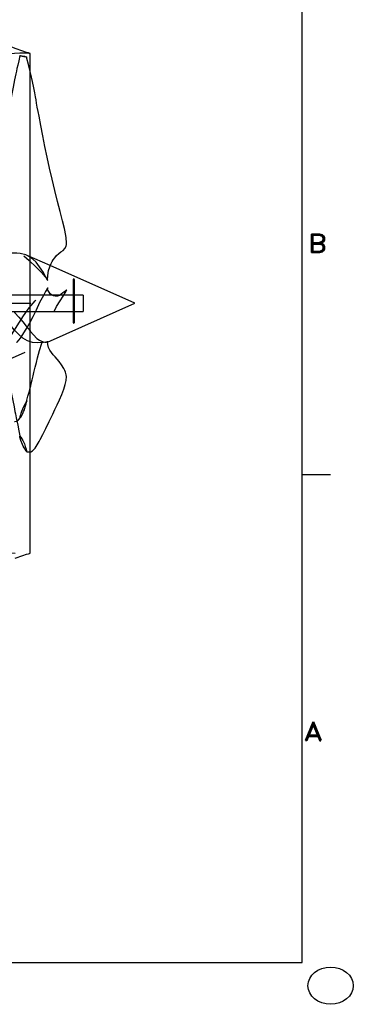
# Model space of a CAD drawing. Extents: x -181 to 162, y 84 to 272.
# Tile 38 of 85: x 0 to 10, y 84 to 114. Entities that reach past the tile are written whole.
import ezdxf
from ezdxf.enums import TextEntityAlignment as Align

# ---------------------------------------------------------------- set-up
doc = ezdxf.new("R2010")
doc.units = 0
doc.header["$LTSCALE"] = 1.5
doc.header["$MEASUREMENT"] = 0
doc.linetypes.add('CENTER', pattern=[2, 1.25, -0.25, 0.25, -0.25])
doc.linetypes.add('SLDHIDDEN0', pattern=[1.905, 1.27, -0.635])
doc.layers.get('0').update_dxf_attribs({"linetype": 'CONTINUOUS'})
doc.layers.get('DEFPOINTS').update_dxf_attribs({"linetype": 'CONTINUOUS'})
for name, color, linetype in [('DIM', 1, 'CONTINUOUS'), ('DUCT', 30, 'CONTINUOUS'), ('HULL', 7, 'CONTINUOUS'), ('TAIL', 140, 'CONTINUOUS'), ('TTLBOX', 111, 'CONTINUOUS')]:
    doc.layers.add(name, color=color, linetype=linetype)
doc.styles.add('ENGR', font='Romans', dxfattribs={"oblique": 15})
doc.styles.add('ROMAND', font='Romand', dxfattribs={"height": 0.1})
doc.dimstyles.get("Standard").update_dxf_attribs({"dimtxt": 0.18, "dimasz": 0.18, "dimexe": 0.18, "dimexo": 0.0625, "dimgap": 0.09, "dimtad": 0, "dimtih": 1, "dimtoh": 1, "dimdec": 4, "dimzin": 0, "dimtxsty": 'STANDARD', "dimcen": 0.09, "dimazin": 3, "dimtfac": 1, "dimtdec": 4, "dimtofl": 0, "dimtmove": 0, "dimatfit": 3, "dimtolj": 1, "dimtzin": 0})

# ---------------------------------------------------------------- blocks, each defined once
blk = doc.blocks.new('BORDER')
at = {"layer": 'TTLBOX'}
for p, q in [((0, 0), (0, 15.75)), ((0, 2.625), (0.125, 2.625)), ((-20.75, 0), (0, 0))]:
    blk.add_line(p, q, dxfattribs=at)
blk.add_circle((0.125, -0.125), 0.1, dxfattribs=at)
at = {"layer": 'TTLBOX', "style": 'ROMAND'}
for s, p in [('B', (0.0669, 3.8197)), ('A', (0.0478, 1.1947))]:
    blk.add_text(s, height=0.1, dxfattribs=at).set_placement(p, align=Align.CENTER)
blk = doc.blocks.new('BBORDER')
at = {"layer": 'TTLBOX', "xscale": 0.7619047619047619, "yscale": 0.625, "zscale": 0.7619047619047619}
blk.add_blockref('BORDER', (0, 0), dxfattribs=at)
blk = doc.blocks.new('*D13')
at = {"color": 0, "linetype": 'BYBLOCK'}
for start, end in [(36.0828, 54.4378), (5.5622, 24.2706)]:
    blk.add_arc((-66.612, 105.266), 11.129, start, end, dxfattribs=at)
for points in [[(-60.237, 114.168), (-60.042, 114.471), (-61.047, 114.904)], [(-55.355, 106.353), (-55.715, 106.336), (-55.482, 105.266)]]:
    blk.add_solid(points, dxfattribs=at)
at = {"layer": 'DEFPOINTS', "color": 0, "linetype": 'BYBLOCK'}
for p in [(-60.173, 116.418), (-56.154, 109.072), (-100.578, 105.266), (-66.612, 105.266), (0.489, 105.266)]:
    blk.add_point(p, dxfattribs=at)
at = {"color": 0, "linetype": 'BYBLOCK', "insert": (-56.973, 110.831), "char_height": 0.9, "attachment_point": 5, "style": 'ENGR'}
blk.add_mtext('\\A1;60°', dxfattribs=at)
blk = doc.blocks.new('*D14')
at = {"color": 0, "linetype": 'BYBLOCK'}
for p, q in [((-46.001, 114.101), (-53.514, 123.522)), ((-47.049, 105.266), (-62.306, 105.266))]:
    blk.add_line(p, q, dxfattribs=at)
for centre, radius, start, end in [((-38.956, 105.266), 23.215, 128.9046, 153.9462), ((-38.956, 105.266), 23.215, 154.6242, 179.6668), ((-66.612, 105.266), 11.169, 335.7097, 354.4574), ((-66.612, 105.266), 11.169, 305.5426, 323.9394)]:
    blk.add_arc(centre, radius, start, end, dxfattribs=at)
for points in [[(-53.549, 123.35), (-53.521, 123.314), (-53.43, 123.417)], [(-62.148, 105.401), (-62.193, 105.401), (-62.171, 105.266)], [(-55.675, 104.196), (-55.315, 104.179), (-55.443, 105.266)], [(-60.022, 96.027), (-60.217, 96.33), (-61.027, 95.594)]]:
    blk.add_solid(points, dxfattribs=at)
at = {"layer": 'DEFPOINTS', "color": 0, "linetype": 'BYBLOCK'}
for p in [(-58.137, 118.344), (-45.943, 114.027), (-100.578, 105.266), (-66.612, 105.266), (-46.956, 105.266), (-38.956, 105.266), (-38.956, 105.266), (0.489, 105.266), (-58.056, 98.087), (-60.173, 94.114)]:
    blk.add_point(p, dxfattribs=at)
at = {"color": 0, "linetype": 'BYBLOCK', "attachment_point": 5, "style": 'ENGR'}
for s, insert, char_height in [('\\A1;51.4286°', (-59.872, 115.339), 0.1125), ('\\A1;60°', (-56.939, 99.682), 0.9)]:
    blk.add_mtext(s, dxfattribs=dict(at, insert=insert, char_height=char_height))

msp = doc.modelspace()

# ---------------------------------------------------------------- linework, layer by layer
at = {"layer": 'DUCT', "linetype": 'CONTINUOUS'}
msp.add_line((0.4681, 97.70598), (0.4681, 112.82595), dxfattribs=at)
at = {"layer": 'DUCT', "linetype": 'SLDHIDDEN0'}
for p, q in [((1.06948, 106.40561), (0.37512, 106.71476)), ((-1.4244, 103.01597), (0.99227, 104.09194))]:
    msp.add_line(p, q, dxfattribs=at)
at = {"layer": 'DUCT', "linetype": 'SLDHIDDEN0', "flags": 128}
for points in [[(0.4681, 112.82595), (0.4681, 112.82595), (0.4681, 112.82595), (0.46809, 112.82594), (0.46809, 112.82594), (0.46808, 112.82594), (0.46804, 112.82593), (0.46794, 112.82593), (0.46763, 112.82595), (0.46675, 112.82607), (0.46454, 112.82642), (0.46049, 112.82707), (0.45478, 112.82784), (0.44618, 112.82876), (0.42847, 112.83065), (0.38843, 112.83377), (0.30835, 112.83695), (0.14819, 112.83561), (-0.17166, 112.81698), (-0.49182, 112.806), (-0.81165, 112.82337), (-1.2337, 112.88848), (-1.64627, 112.99849), (-2.04532, 113.15077), (-2.47766, 113.35545), (-2.89197, 113.59453), (-3.28369, 113.86901), (-3.52583, 114.07161), (-3.74948, 114.29439), (-3.85627, 114.42069), (-3.95286, 114.55491), (-4.03242, 114.69982), (-4.05648, 114.77602), (-4.05787, 114.79578)], [(0.15498, 112.76306), (0.11946, 112.60804), (0.08974, 112.4784), (0.06588, 112.3743), (0.04777, 112.2951), (0.02974, 112.21468), (-0.00913, 112.03073), (-0.05075, 111.8111), (-0.0861, 111.61105), (-0.11702, 111.43227), (-0.144, 111.27668), (-0.16713, 111.14437), (-0.20409, 110.93144), (-0.24771, 110.67753), (-0.30033, 110.38357), (-0.36257, 110.04905), (-0.43145, 109.68742), (-0.50459, 109.33162), (-0.56161, 109.06949), (-0.61629, 108.8093), (-0.67083, 108.55254), (-0.72521, 108.29906), (-0.77599, 108.04771), (-0.81553, 107.8242), (-0.84102, 107.64407), (-0.85547, 107.50346), (-0.85954, 107.44896), (-0.86272, 107.37965), (-0.86028, 107.26798), (-0.83891, 107.15164), (-0.79279, 107.06052), (-0.73596, 106.99608), (-0.67715, 106.94511), (-0.60445, 106.88724), (-0.52246, 106.81616), (-0.52183, 106.81552)], [(0.36302, 112.71283), (0.36302, 112.71283), (0.36302, 112.71283), (0.36302, 112.71283), (0.363, 112.71283), (0.36216, 112.71307), (0.36164, 112.71322), (0.36034, 112.71357), (0.35813, 112.71416), (0.35424, 112.71514), (0.35065, 112.716), (0.34673, 112.7169), (0.31318, 112.7239), (0.28343, 112.72977), (0.25606, 112.73533), (0.23129, 112.74076), (0.20578, 112.74637), (0.18305, 112.75133), (0.17237, 112.75367), (0.16384, 112.75562), (0.15649, 112.75751), (0.15404, 112.75839), (0.15391, 112.75882), (0.15525, 112.75902), (0.15598, 112.75906), (0.15688, 112.7591), (0.15797, 112.75912), (0.15919, 112.75912), (0.16118, 112.7591), (0.16339, 112.75904), (0.17472, 112.75839), (0.1824, 112.7578), (0.21218, 112.75487), (0.23999, 112.7512), (0.26511, 112.74701), (0.28795, 112.74229), (0.31737, 112.73411), (0.34024, 112.72402), (0.36302, 112.71283)], [(0.4681, 112.28229), (0.42817, 112.44905), (0.35764, 112.71969)], [(0.99548, 105.96519), (0.99548, 105.96519), (0.99548, 105.96519), (0.99548, 105.9652), (0.99547, 105.96523), (0.99541, 105.96536), (0.99516, 105.96584), (0.99412, 105.96779), (0.99001, 105.97557), (0.97324, 106.00636), (0.96474, 106.02157), (0.93086, 106.08139), (0.86268, 106.19536), (0.74873, 106.36577), (0.64086, 106.50708), (0.54721, 106.60376), (0.44562, 106.67793), (0.33714, 106.73031), (0.15728, 106.77314), (0.05889, 106.78177), (-0.04609, 106.78468), (-0.15761, 106.78371), (-0.27513, 106.78033), (-0.39829, 106.77606), (-0.44744, 106.78017), (-0.47613, 106.78796), (-0.49917, 106.79841), (-0.51398, 106.80823), (-0.52546, 106.81966), (-0.53376, 106.83318), (-0.53607, 106.84511), (-0.5239, 106.87835), (-0.48626, 106.91138), (-0.43737, 106.93219), (-0.33091, 106.95125), (-0.21685, 106.94607), (-0.10143, 106.92039), (0.01841, 106.87268), (0.13935, 106.80279), (0.26328, 106.71101), (0.43334, 106.56192), (0.4681, 106.52886)], [(0.99548, 105.73155), (0.99548, 105.73155), (0.99548, 105.73154), (0.99548, 105.73154), (0.99547, 105.73151), (0.99541, 105.73139), (0.99516, 105.73095), (0.99412, 105.72922), (0.99001, 105.72225), (0.97324, 105.69426), (0.96474, 105.68014), (0.93086, 105.62229), (0.86268, 105.50129), (0.74873, 105.28723), (0.64086, 105.06057), (0.54721, 104.86072), (0.44562, 104.66572), (0.33714, 104.47909), (0.15728, 104.21503), (0.05889, 104.09353), (-0.04609, 103.97905), (-0.15761, 103.87129), (-0.27513, 103.76966), (-0.39829, 103.67353), (-0.44744, 103.64219), (-0.47613, 103.62845), (-0.49917, 103.6208), (-0.51398, 103.61842), (-0.52546, 103.61979), (-0.53376, 103.62542), (-0.53607, 103.63434), (-0.5239, 103.67591), (-0.48626, 103.74504), (-0.43737, 103.81941), (-0.33091, 103.9741), (-0.21685, 104.13878), (-0.10143, 104.31114), (0.01841, 104.49999), (0.13935, 104.69385), (0.26328, 104.88725), (0.43334, 105.12633), (0.61796, 105.34357), (0.71673, 105.44249), (0.81563, 105.53669), (0.91055, 105.6318), (0.9547, 105.68094), (0.97569, 105.70593), (0.98574, 105.71867), (0.98914, 105.72304), (0.99235, 105.72727), (0.99343, 105.72876), (0.99413, 105.72974), (0.99459, 105.73038), (0.99489, 105.73079), (0.99508, 105.73106), (0.99521, 105.73124), (0.9953, 105.73135), (0.99536, 105.73142), (0.99539, 105.73147), (0.99542, 105.7315), (0.99544, 105.73152), (0.99545, 105.73153), (0.99546, 105.73154), (0.99546, 105.73154), (0.99547, 105.73154), (0.99547, 105.73155), (0.99547, 105.73155), (0.99547, 105.73155), (0.99547, 105.73155), (0.99548, 105.73155), (0.99548, 105.73155), (0.99548, 105.73155)], [(0.35656, 102.29228), (0.39824, 102.45415), (0.42933, 102.57527), (0.45001, 102.65599), (0.46428, 102.71153), (0.47971, 102.77232), (0.49639, 102.83895), (0.52478, 102.95432), (0.55328, 103.07145), (0.57896, 103.17682), (0.61859, 103.3382), (0.65277, 103.47503), (0.68991, 103.61916), (0.74805, 103.83305), (0.81398, 104.06088), (0.88835, 104.29373), (0.97, 104.5224), (1.05863, 104.74416), (1.15955, 104.96455), (1.26487, 105.16712), (1.36762, 105.34057), (1.45911, 105.48275), (1.52793, 105.58767), (1.5446, 105.61631), (1.55699, 105.63968), (1.56563, 105.65763), (1.56933, 105.66432), (1.57069, 105.66667), (1.57071, 105.66765), (1.56383, 105.66358), (1.5587, 105.66108), (1.54481, 105.65357), (1.51179, 105.62766), (1.45652, 105.58113), (1.40696, 105.54308), (1.34888, 105.50699), (1.29257, 105.48495), (1.22392, 105.47971), (1.17431, 105.49014), (1.14845, 105.50041), (1.11338, 105.5202), (1.07243, 105.5542), (1.03421, 105.6031), (1.00199, 105.66379), (0.99226, 105.72625)], [(-0.48252, 105.3844), (-0.52549, 105.38061), (-0.58829, 105.38982), (-0.61876, 105.39798), (-0.66265, 105.41256), (-0.71877, 105.43337), (-0.78747, 105.45537), (-0.83046, 105.45354), (-0.85443, 105.42699), (-0.86294, 105.3602), (-0.85158, 105.27157), (-0.82803, 105.17018), (-0.79713, 105.06609), (-0.76708, 104.97418), (-0.73877, 104.89106), (-0.70516, 104.79464), (-0.6659, 104.68316), (-0.61385, 104.53198), (-0.56561, 104.38416), (-0.52361, 104.25281), (-0.48792, 104.13987), (-0.44692, 104.00445), (-0.40624, 103.86054), (-0.3638, 103.70144), (-0.31727, 103.51844), (-0.267, 103.31058), (-0.21839, 103.09456), (-0.17481, 102.89066), (-0.13587, 102.70333), (-0.09924, 102.5208), (-0.06193, 102.3296), (-0.0234, 102.13082), (-0.00943, 102.05984), (0.00451, 101.99007), (0.01766, 101.92513), (0.02982, 101.86537), (0.04291, 101.8012), (0.06227, 101.70565), (0.08811, 101.57527), (0.11979, 101.40937), (0.15721, 101.2083)], [(0.99548, 104.10115), (0.99548, 104.10115), (0.99548, 104.10115), (0.99547, 104.10115), (0.99547, 104.10115), (0.99547, 104.10115), (0.99545, 104.10114), (0.99538, 104.10113), (0.99513, 104.10106), (0.99417, 104.10083), (0.99026, 104.09988), (0.97389, 104.09604), (0.93903, 104.08882), (0.86375, 104.07696), (0.70023, 104.06514), (0.53737, 104.08005), (0.38416, 104.13039), (0.24123, 104.21571), (0.11185, 104.32789), (-0.0153, 104.46336), (-0.14166, 104.61674), (-0.28395, 104.80566), (-0.4196, 105.01501), (-0.48142, 105.12992), (-0.52679, 105.25498), (-0.53603, 105.32177), (-0.53239, 105.34399), (-0.52193, 105.3634), (-0.51025, 105.37374), (-0.49182, 105.38051), (-0.46554, 105.38028), (-0.42308, 105.36451), (-0.34417, 105.30822), (-0.27056, 105.24397), (-0.1292, 105.11605), (0.00317, 104.983), (0.1258, 104.84666), (0.23922, 104.71051), (0.34491, 104.57877), (0.46046, 104.43516), (0.4681, 104.42612)], [(-0.25762, 104.0781), (-0.28275, 104.04385), (-0.31336, 104.00223), (-0.38241, 103.90898), (-0.45215, 103.8152), (-0.51977, 103.72407), (-0.58243, 103.63877), (-0.63917, 103.55989), (-0.6967, 103.4763), (-0.75481, 103.38273), (-0.80017, 103.29606), (-0.82869, 103.23202), (-0.84882, 103.17476), (-0.86038, 103.11514), (-0.86211, 103.05467), (-0.84897, 102.95494), (-0.82566, 102.85938), (-0.79387, 102.76714), (-0.75465, 102.67696), (-0.68235, 102.53699), (-0.60461, 102.39735), (-0.51259, 102.25168), (-0.43074, 102.12915), (-0.36168, 102.02352), (-0.3003, 101.9383), (-0.24088, 101.86118), (-0.21151, 101.82476), (-0.1817, 101.79198), (-0.15119, 101.76379), (-0.12013, 101.73905), (-0.08506, 101.71597), (-0.04542, 101.69847), (0, 101.69236), (0.0533, 101.70411), (0.11173, 101.74254), (0.17146, 101.80662)], [(0.99086, 104.10023), (0.99316, 104.10068), (0.99399, 104.10085), (0.99453, 104.10096), (0.99488, 104.10104), (0.9951, 104.10108), (0.99524, 104.10111), (0.99533, 104.10113), (0.99539, 104.10114), (0.99542, 104.10115), (0.99545, 104.10115), (0.99546, 104.10115), (0.99547, 104.10115), (0.99547, 104.10115), (0.99548, 104.10115), (0.99548, 104.10115), (0.99548, 104.10115), (0.99548, 104.10115), (0.99548, 104.10115), (0.99548, 104.10115), (0.99548, 104.10115)], [(0.36302, 102.3142), (0.36302, 102.3142), (0.36302, 102.3142), (0.36302, 102.31419), (0.363, 102.31417), (0.36216, 102.31232), (0.36164, 102.3112), (0.36034, 102.30845), (0.35813, 102.30388), (0.35424, 102.29616), (0.35065, 102.28934), (0.34673, 102.28212), (0.31318, 102.22386), (0.28343, 102.17125), (0.25606, 102.11758), (0.23129, 102.06048), (0.20578, 101.99482), (0.18305, 101.92866), (0.17237, 101.89359), (0.16384, 101.86189), (0.15649, 101.82819), (0.15404, 101.81119), (0.15391, 101.80264), (0.15525, 101.79855), (0.15598, 101.79765), (0.15688, 101.79698), (0.15797, 101.79654), (0.15919, 101.79642), (0.16118, 101.79686), (0.16339, 101.79807), (0.17472, 101.8113), (0.1824, 101.82269), (0.21218, 101.87441), (0.23999, 101.93042), (0.26511, 101.98672), (0.28795, 102.04332), (0.31737, 102.12972), (0.34024, 102.2228), (0.36302, 102.3142)], [(0.36302, 100.77086), (0.36302, 100.77086), (0.36302, 100.77086), (0.36302, 100.77087), (0.363, 100.77089), (0.36216, 100.7725), (0.36164, 100.77348), (0.36034, 100.77588), (0.35813, 100.77986), (0.35424, 100.78659), (0.35065, 100.79256), (0.34673, 100.79887), (0.31318, 100.85014), (0.28343, 100.89687), (0.25606, 100.94499), (0.23129, 100.99666), (0.18301, 101.11801), (0.16379, 101.18056), (0.15647, 101.21231), (0.15404, 101.22833), (0.15393, 101.23656), (0.1544, 101.23854), (0.15531, 101.24042), (0.15598, 101.24118), (0.15692, 101.24185), (0.15799, 101.24224), (0.15919, 101.24235), (0.16118, 101.24193), (0.16339, 101.24078), (0.17472, 101.2282), (0.1824, 101.2174), (0.23999, 101.11627), (0.28795, 101.01228), (0.3175, 100.93366), (0.34024, 100.85108), (0.36302, 100.77086)], [(0.35924, 100.77531), (0.42688, 100.76884), (0.4681, 100.77366)], [(-4.05787, 95.73614), (-4.05648, 95.75591), (-4.03242, 95.83211), (-3.93327, 96.00668), (-3.81141, 96.16639), (-3.67651, 96.31529), (-3.5319, 96.4548), (-3.29016, 96.65789), (-3.03477, 96.84355), (-2.71686, 97.04409), (-2.38643, 97.22327), (-2.04532, 97.38116), (-1.74716, 97.49838), (-1.44162, 97.59458), (-1.12882, 97.66363), (-0.81165, 97.70856), (-0.49182, 97.72593), (-0.17166, 97.71495), (0.14819, 97.69632), (0.30835, 97.69498), (0.38843, 97.69815), (0.42847, 97.70127), (0.45041, 97.70361), (0.45965, 97.70473), (0.46526, 97.70562), (0.46742, 97.70595), (0.46795, 97.706), (0.46807, 97.706), (0.46808, 97.70599), (0.46809, 97.70599), (0.46809, 97.70599), (0.4681, 97.70598), (0.4681, 97.70598), (0.4681, 97.70598)]]:
    msp.add_lwpolyline(points, dxfattribs=at)
at = {"layer": 'DUCT', "linetype": 'CONTINUOUS', "flags": 128}
for points in [[(0.4681, 112.82595), (0.4681, 112.82596), (0.46809, 112.82596), (0.46809, 112.82597), (0.46806, 112.82599), (0.46799, 112.82602), (0.46778, 112.82611), (0.46715, 112.82632), (0.46549, 112.82681), (0.46206, 112.8278), (0.45703, 112.82931), (0.45002, 112.83154), (0.43637, 112.83574), (0.41042, 112.84353), (0.35319, 112.86103), (0.23921, 112.89905), (0.01351, 112.98153), (-0.21062, 113.06817), (-0.43162, 113.16249), (-0.71728, 113.30747), (-0.99859, 113.46085), (-1.28244, 113.60944), (-1.85985, 113.88731)], [(0.99155, 105.96775), (0.99776, 106.1045), (1.02205, 106.25462), (1.0567, 106.37483), (1.09514, 106.46739), (1.13031, 106.53407), (1.15886, 106.58026), (1.20705, 106.64683), (1.26453, 106.71169), (1.32877, 106.76989), (1.39598, 106.81947), (1.46053, 106.8669), (1.51537, 106.92196), (1.55142, 106.99718), (1.55931, 107.04372), (1.56153, 107.08641), (1.55962, 107.14825), (1.5559, 107.19287), (1.54909, 107.24902), (1.53886, 107.31623), (1.49905, 107.5287), (1.44425, 107.76726), (1.37465, 108.04001), (1.29571, 108.34313), (1.21187, 108.6769), (1.12737, 109.01916), (1.04758, 109.35643), (0.97539, 109.68928), (0.90709, 110.01615), (0.84283, 110.33659), (0.78363, 110.65002), (0.73184, 110.92987), (0.7048, 111.07612), (0.68101, 111.20652), (0.66039, 111.32121), (0.64269, 111.42018), (0.62504, 111.51804), (0.60287, 111.63709), (0.57298, 111.79242), (0.53477, 111.98206), (0.48716, 112.20268), (0.4681, 112.28229)], [(0.4681, 106.52886), (0.61796, 106.38628), (0.71673, 106.29028), (0.81563, 106.18981), (0.91055, 106.08226), (0.9547, 106.02505), (0.97569, 105.99551), (0.98574, 105.98045), (0.98914, 105.97525), (0.99235, 105.97024), (0.99343, 105.96849), (0.99413, 105.96734), (0.99459, 105.96659), (0.99489, 105.9661), (0.99508, 105.96578), (0.99521, 105.96557), (0.9953, 105.96544), (0.99536, 105.96535), (0.99539, 105.9653), (0.99542, 105.96526), (0.99544, 105.96523), (0.99545, 105.96522), (0.99546, 105.96521), (0.99546, 105.9652), (0.99547, 105.9652), (0.99547, 105.96519), (0.99547, 105.96519), (0.99547, 105.96519), (0.99547, 105.96519), (0.99548, 105.96519), (0.99548, 105.96519), (0.99548, 105.96519), (0.99548, 105.96519)], [(0.99227, 104.09194), (3.62917, 105.26596), (1.06948, 106.40561)], [(0.4681, 104.42612), (0.56806, 104.30776), (0.66812, 104.20311), (0.7442, 104.14594), (0.82503, 104.11068), (0.9105, 104.09485), (0.953, 104.09504), (0.96813, 104.09659), (0.97793, 104.09798), (0.98424, 104.09902), (0.98828, 104.09975), (0.99084, 104.10023), (0.99086, 104.10023)], [(0.4681, 100.77366), (0.48653, 100.77581), (0.53775, 100.7992), (0.57922, 100.83959), (0.6153, 100.88532), (0.64659, 100.93227), (0.67835, 100.98412), (0.70707, 101.03184), (0.73718, 101.08366), (0.76858, 101.14134), (0.84531, 101.29581), (0.93479, 101.4768), (1.03552, 101.68986), (1.14756, 101.91456), (1.21439, 102.0517), (1.28189, 102.19753), (1.35143, 102.34858), (1.42093, 102.50657), (1.48127, 102.66513), (1.52341, 102.80594), (1.55048, 102.92589), (1.55709, 102.97019), (1.56039, 103.00907), (1.56082, 103.05006), (1.55652, 103.10044), (1.53743, 103.18037), (1.51675, 103.23305), (1.48647, 103.29365), (1.41356, 103.40903), (1.341, 103.50486), (1.27804, 103.58013), (1.22186, 103.64405), (1.16503, 103.70869), (1.11061, 103.77495), (1.0622, 103.84587), (1.02264, 103.92838), (0.99707, 104.02326), (0.99164, 104.10091)], [(0.01351, 97.5504), (0.23921, 97.63288), (0.35319, 97.67089), (0.41042, 97.68839), (0.44333, 97.6983), (0.45603, 97.70231), (0.46307, 97.70442), (0.46675, 97.70549), (0.46781, 97.70583), (0.46804, 97.70593), (0.46809, 97.70596), (0.4681, 97.70597), (0.4681, 97.70597), (0.4681, 97.70598)]]:
    msp.add_lwpolyline(points, dxfattribs=at)
at = {"layer": 'HULL', "color": 1, "linetype": 'CENTER', "ltscale": 0.5}
msp.add_line((-100.57806, 105.26596), (0.48946, 105.26596), dxfattribs=at)
at = {"layer": 'TAIL', "linetype": 'CONTINUOUS'}
for p, q in [((1.76417, 105.9786), (1.76417, 104.68593)), ((1.80401, 104.68593), (1.80401, 105.9786)), ((1.76417, 105.51723), (-0.39798, 105.51723)), ((2.06981, 105.51723), (1.80401, 105.51723)), ((2.06981, 105.51723), (2.06981, 105.01469)), ((-0.39798, 105.01469), (1.76417, 105.01469)), ((1.80401, 105.01469), (2.06981, 105.01469))]:
    msp.add_line(p, q, dxfattribs=at)
at = {"layer": 'TAIL', "linetype": 'SLDHIDDEN0'}
for p, q in [((1.80401, 105.51723), (1.76417, 105.51723)), ((1.76417, 105.01469), (1.80401, 105.01469))]:
    msp.add_line(p, q, dxfattribs=at)
at = {"layer": 'TAIL', "linetype": 'CONTINUOUS'}
for centre, start, end in [((1.78409, 105.9786), 360, 180), ((1.78409, 104.68593), 180, 360)]:
    msp.add_arc(centre, 0.01992, start, end, dxfattribs=at)
at = {"layer": 'TAIL', "linetype": 'SLDHIDDEN0'}
for centre, start, end in [((1.78409, 105.9786), 180, 360), ((1.78409, 104.68593), 360, 180)]:
    msp.add_arc(centre, 0.01992, start, end, dxfattribs=at)

# ---------------------------------------------------------------- block references
at = {"layer": 'TTLBOX', "xscale": 9, "yscale": 9, "zscale": 9}
msp.add_blockref('BBORDER', (8.69708, 85.31534), dxfattribs=at)

# ---------------------------------------------------------------- dimensions: what is measured, and where the dimension line sits
at = {"layer": 'DIM'}
for base, line1, line2, picture, middle in [((-58.05605, 98.08685), ((-66.61178, 105.26596), (-60.17293, 94.11355)), ((-100.57806, 105.26596), (0.48946, 105.26596)), '*D14', (-56.93939, 99.68161)), ((-56.15361, 109.07243), ((-100.57806, 105.26596), (0.48946, 105.26596)), ((-66.61178, 105.26596), (-60.17293, 116.41838)), '*D13', (-56.97348, 110.83064))]:
    dim = msp.add_angular_dim_2l(base=base, line1=line1, line2=line2, dimstyle='STANDARD', override={"dimscale": 6, "dimtxt": 0.15, "dimexo": 0.125, "dimdec": 0, "dimzin": 1, "dimtxsty": 'ENGR', "dimtdec": 0, "dimtzin": 1}, dxfattribs=at)
    dim.commit()
    dim.dimension.update_dxf_attribs({"geometry": picture, "text_midpoint": middle})

doc.saveas('drawing.dxf')
